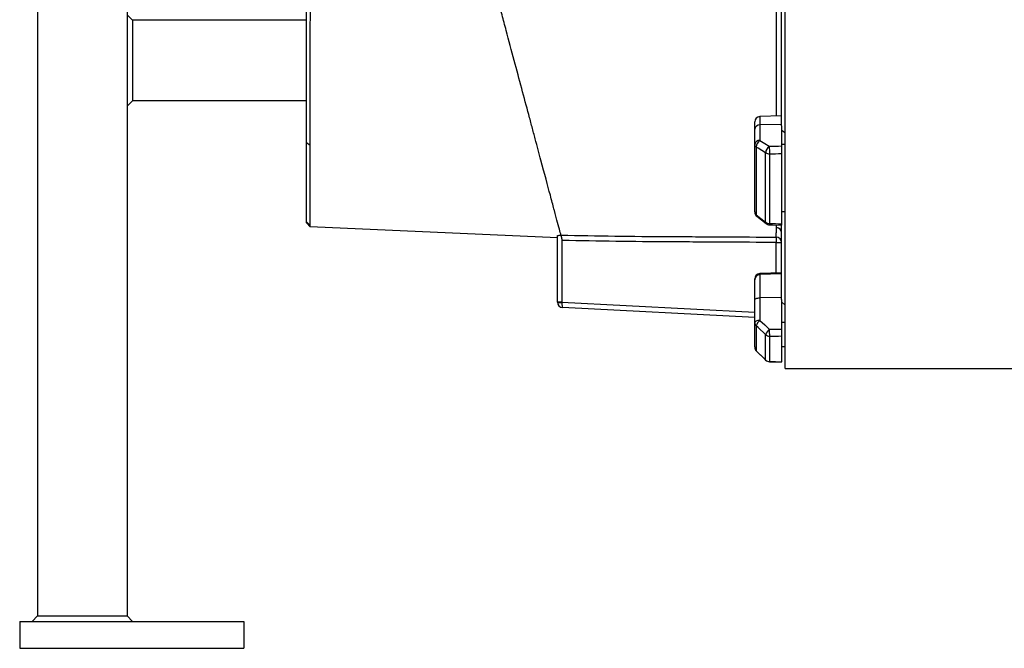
# Model space of a CAD drawing. Header units: millimetres. Extents: x 3 to 2256, y 2 to 1102.
# Tile 1 of 15: x 35 to 584, y 2 to 352. Entities that reach past the tile are written whole.
import ezdxf

# ---------------------------------------------------------------- set-up
doc = ezdxf.new("R2010")
doc.units = ezdxf.units.MM

msp = doc.modelspace()

# ---------------------------------------------------------------- linework, layer by layer
at = {"color": 7, "linetype": 'Continuous', "lineweight": 25}
for p, q in [((194.92, 283.4), (194.92, 759.65)), ((461.92, 157.65), (461.92, 501.65)), ((94.92, 389.89), (94.92, 19.65)), ((459.92, 292.82), (459.92, 383.35)), ((44.92, 374.74), (44.92, 19.65)), ((97.92, 351.65), (94.92, 354.65)), ((97.92, 351.65), (97.92, 306.65)), ((194.92, 351.65), (97.92, 351.65)), ((97.92, 306.65), (94.92, 303.65)), ((194.92, 306.65), (97.92, 306.65)), ((459.92, 298.39), (447.82, 297.97)), ((444.92, 290.97), (444.92, 294.97)), ((459.92, 293.59), (447.82, 293.26)), ((447.82, 293.26), (447.82, 284.63)), ((459.92, 292.82), (459.92, 281.58)), ((444.92, 282.33), (444.92, 290.97)), ((461.92, 288.93), (459.92, 290.21)), ((196.97, 281.74), (194.92, 283.4)), ((194.92, 239.2), (194.92, 283.4)), ((444.92, 244.78), (444.92, 282.33)), ((445.8, 280.96), (445.8, 243.17)), ((461.92, 282.33), (459.92, 282.33)), ((451.04, 239.04), (451.04, 277.73)), ((453.17, 277.16), (453.17, 238.37)), ((459.92, 277.34), (459.92, 238.21)), ((446.07, 242.43), (451.31, 238.3)), ((461.92, 244.78), (459.92, 244.78)), ((196.96, 237.16), (194.92, 239.2)), ((194.92, 238.65), (194.92, 239.2)), ((197.02, 236.56), (194.92, 238.65)), ((334.92, 230.41), (197.02, 236.56)), ((459.92, 195.96), (459.92, 237.09)), ((334.92, 194.52), (334.92, 231.61)), ((456.95, 230.75), (456.92, 227.76)), ((337.42, 229.83), (337.42, 194.52)), ((456.92, 227.76), (459.92, 227.76)), ((459.92, 210.86), (447.82, 210.44)), ((459.92, 210.29), (447.82, 209.87)), ((447.82, 209.87), (447.82, 196.93)), ((444.92, 206.92), (444.92, 207.44)), ((444.92, 195.9), (444.92, 206.92)), ((337.42, 194.52), (334.92, 194.52)), ((334.92, 194.5), (334.92, 194.52)), ((337.42, 194.52), (337.42, 194.37)), ((444.92, 183.28), (444.92, 195.9)), ((459.92, 197.07), (447.82, 196.93)), ((447.82, 196.93), (447.82, 184.31)), ((459.92, 195.96), (459.92, 179.52)), ((461.92, 192.92), (459.92, 194.8)), ((444.92, 185.89), (337.77, 191.5)), ((444.92, 169.54), (444.92, 183.28)), ((445.8, 181.28), (445.8, 167.45)), ((461.92, 183.28), (459.92, 183.28)), ((451.04, 162.26), (451.04, 176.42)), ((453.17, 175.59), (453.17, 161.39)), ((459.92, 175.67), (459.92, 161.35)), ((445.81, 167.41), (451.06, 162.21)), ((461.92, 169.54), (459.92, 169.54)), ((461.92, 157.65), (1686.92, 157.65)), ((34.92, 16.65), (159.92, 16.65)), ((34.92, 16.65), (34.92, 1.65)), ((41.92, 16.65), (44.92, 19.65)), ((44.92, 19.65), (94.92, 19.65)), ((94.92, 19.65), (97.92, 16.65)), ((159.92, 16.65), (159.92, 1.65)), ((34.92, 1.65), (159.92, 1.65))]:
    msp.add_line(p, q, dxfattribs=at)
at = {"color": 8, "linetype": 'Continuous', "lineweight": 25}
for p, q in [((447.82, 297.97), (447.82, 293.26)), ((457.02, 236.09), (457.03, 237.56)), ((456.92, 210.76), (456.92, 227.76)), ((447.82, 210.44), (447.82, 209.87)), ((337.42, 194.52), (444.92, 188.89)), ((445.81, 167.41), (445.8, 167.45)), ((451.05, 162.21), (451.04, 162.26)), ((453.15, 161.34), (453.17, 161.39))]:
    msp.add_line(p, q, dxfattribs=at)
at = {"color": 7, "linetype": 'Continuous', "lineweight": 25, "flags": 128}
for points in [[(451.04, 277.73), (446.8, 280.34), (445.8, 280.96)], [(447.82, 284.63), (450.5, 282.98), (453.06, 281.4)], [(445.8, 243.17), (450.04, 239.83), (451.04, 239.04)], [(453.1, 237.65), (454.82, 237.61), (460, 237.49)], [(444.92, 195.9), (444.98, 196.1), (445.14, 196.29), (445.41, 196.46), (445.77, 196.62), (446.2, 196.74), (446.7, 196.84), (447.25, 196.9), (447.82, 196.93)], [(447.82, 184.31), (447.25, 184.28), (446.7, 184.22), (446.2, 184.12), (445.77, 184), (445.41, 183.84), (445.14, 183.67), (444.98, 183.48), (444.92, 183.28)], [(451.04, 176.42), (446.8, 180.35), (445.8, 181.28)], [(447.82, 184.31), (450.5, 181.82), (453.06, 179.44)], [(445.8, 167.45), (450.04, 163.25), (451.04, 162.26)], [(453.15, 161.34), (454.87, 161.33), (460.05, 161.3)]]:
    msp.add_lwpolyline(points, dxfattribs=at)
at = {"color": 7, "linetype": 'Continuous', "lineweight": 25}
for centre, radius, start, end in [((447.92, 294.97), 3, 92, 180), ((447.59, 290.58), 2.69, 85.0821, 171.7652), ((447.59, 281.95), 2.69, 85.0821, 171.7652), ((446.62, 282.45), 1.7, 183.8855, 241.1824), ((450.53, 280.75), 4.73, 124.9344, 177.5441), ((455.77, 277.52), 4.73, 124.9374, 177.527), ((561.32, 281.95), 108.26, 180.2902, 182.5367), ((453.09, 281.11), 3.95, 238.826, 271.088), ((447.92, 244.78), 3, 180, 231.7354), ((446.98, 244.86), 2.05, 182.0057, 235.1448), ((453.11, 241.89), 3.53, 234.1248, 270.8866), ((453.17, 240.65), 3, 231.7362, 268.702), ((456.93, 227.76), 2.99, 0.0937, 89.6334), ((456.95, 233.12), 2.97, 0.5149, 88.6265), ((447.92, 207.44), 3, 92, 180), ((447.9, 206.89), 2.98, 91.5759, 179.6077), ((336.8, 206.38), 12.03, 261.0433, 272.9567), ((337.92, 194.5), 3, 180, 267), ((447.67, 183.3), 2.75, 180.3196, 227.1257), ((451.57, 179.62), 6, 128.6888, 163.9318), ((456.82, 174.75), 6.01, 128.6968, 163.9156), ((453.15, 178.68), 3.09, 227.0857, 270.2687), ((507.1, 178.98), 54.04, 179.5133, 183.6001), ((447.92, 169.54), 3, 180, 225.2531), ((447.85, 169.54), 2.93, 180.0856, 225.6015), ((453.16, 164.42), 3.03, 225.5932, 270.0808), ((453.17, 164.34), 3, 225.2539, 269.637)]:
    msp.add_arc(centre, radius, start, end, dxfattribs=at)
at = {"color": 8, "linetype": 'Continuous', "lineweight": 25}
for centre, radius, start, end in [((446.65, 243.05), 0.855, 172.127, 227.0045), ((451.89, 238.92), 0.855, 172.1667, 226.9647), ((449.97, 238.31), 3.2, 348.1205, 1.0358)]:
    msp.add_arc(centre, radius, start, end, dxfattribs=at)
at = {"color": 7, "linetype": 'Continuous', "lineweight": 25}
for centre, major_axis, ratio, start_param, end_param in [((530.78, 503.95), (9822.23, 262.89), 0.022431, 4.703876, 4.704575), ((530.88, 501.65), (9822.23, 265.19), 0.022626, 4.703866, 4.704553), ((530.88, 501.65), (9822.23, -222.57), 0.026971, 4.705088, 4.705776), ((337.92, 194.5), (0.16, 3), 0.166667, 1.623156, 3.141593), ((530.78, 502.68), (9822.23, 117.44), 0.03281, 4.704084, 4.704783), ((530.88, 501.65), (9822.23, 118.47), 0.033097, 4.704077, 4.704765), ((530.88, 501.65), (9822.23, -60.15), 0.03469, 4.704689, 4.705377)]:
    msp.add_ellipse(centre, major_axis=major_axis, ratio=ratio, start_param=start_param, end_param=end_param, dxfattribs=at)
for points, knots in [([(196.97, 281.74), (196.97, 285), (196.97, 288.39), (196.98, 295.42), (196.99, 299.05), (197, 310.33), (197.01, 318.33), (197.02, 331.06), (197.03, 335.43), (197.03, 341.05), (197.03, 342.18), (197.04, 344.45), (197.04, 345.6), (197.04, 349.05), (197.05, 351.38), (197.06, 363.08), (197.07, 372.74), (197.1, 392.66), (197.11, 402.92), (197.13, 416.11), (197.13, 418.77), (197.14, 424.12), (197.14, 426.82), (197.16, 434.92), (197.16, 440.34), (197.19, 456.66), (197.2, 467.61), (197.24, 489.65), (197.26, 500.75), (197.28, 513.32), (197.29, 514.72), (197.29, 517.51), (197.3, 518.9), (197.3, 523.07), (197.31, 525.84), (197.33, 534.12), (197.34, 539.6), (197.38, 555.92), (197.4, 566.65), (197.45, 582.5), (197.46, 587.74), (197.49, 595.55), (197.5, 598.14), (197.51, 603.3), (197.52, 605.86), (197.57, 618.54), (197.61, 628.3), (197.72, 647.11), (197.79, 656.15), (197.91, 667), (197.93, 669.15), (197.99, 673.4), (198.02, 675.51), (198.12, 681.74), (198.19, 685.78), (198.34, 691.67), (198.4, 693.6), (198.52, 697.42), (198.59, 699.31), (198.83, 704.88), (199.01, 708.49), (199.38, 713.77), (199.52, 715.51), (199.85, 718.95), (200.04, 720.66), (200.39, 723.22), (200.52, 724.07), (200.81, 725.78), (200.96, 726.64), (201.33, 728.37), (201.53, 729.24), (202.02, 731.03), (202.29, 731.93), (202.63, 732.88)], [0, 0, 0, 0, 0.03125, 0.03125, 0.0625, 0.0625, 0.125, 0.125, 0.15625, 0.15625, 0.164062, 0.164062, 0.171875, 0.171875, 0.1875, 0.1875, 0.25, 0.25, 0.3125, 0.3125, 0.328125, 0.328125, 0.34375, 0.34375, 0.375, 0.375, 0.4375, 0.4375, 0.5, 0.5, 0.507812, 0.507812, 0.515625, 0.515625, 0.53125, 0.53125, 0.5625, 0.5625, 0.625, 0.625, 0.65625, 0.65625, 0.671875, 0.671875, 0.6875, 0.6875, 0.75, 0.75, 0.8125, 0.8125, 0.828125, 0.828125, 0.84375, 0.84375, 0.875, 0.875, 0.890625, 0.890625, 0.90625, 0.90625, 0.9375, 0.9375, 0.953125, 0.953125, 0.96875, 0.96875, 0.976563, 0.976563, 0.984375, 0.984375, 0.992188, 0.992188, 1, 1, 1, 1]), ([(336.87, 231.9), (336.65, 232.72), (336.35, 233.85), (335.59, 236.67), (335.14, 238.35), (334.38, 241.18), (334.12, 242.18), (333.7, 243.73), (333.56, 244.25), (333.27, 245.34), (333.12, 245.9), (332.35, 248.76), (331.67, 251.3), (329.45, 259.6), (327.71, 266.09), (324.7, 277.33), (323.63, 281.33), (322.2, 286.65), (321.91, 287.73), (321.32, 289.92), (321.03, 291.03), (320.12, 294.39), (319.51, 296.68), (316.38, 308.36), (313.68, 318.46), (309.34, 334.65), (307.85, 340.22), (305.92, 347.4), (305.54, 348.84), (304.75, 351.75), (304.36, 353.22), (303.18, 357.63), (302.39, 360.59), (299.98, 369.56), (298.35, 375.64), (295.05, 387.98), (293.37, 394.25), (289.96, 406.98), (288.23, 413.44), (286.03, 421.64), (285.59, 423.29), (284.7, 426.6), (284.26, 428.26), (282.92, 433.25), (282.02, 436.58), (277.55, 453.28), (273.95, 466.71), (266.72, 493.72), (263.08, 507.3), (258.96, 522.66), (258.5, 524.37), (257.59, 527.78), (257.13, 529.48), (255.77, 534.56), (254.87, 537.93), (252.17, 547.99), (250.39, 554.64), (246.86, 567.8), (245.12, 574.32), (241.66, 587.23), (239.95, 593.62), (237.41, 603.1), (236.56, 606.24), (235.31, 610.93), (234.89, 612.5), (234.06, 615.6), (233.65, 617.14), (231.59, 624.79), (229.99, 630.77), (225.31, 648.26), (222.34, 659.33), (218.13, 675.03), (216.77, 680.11), (215.12, 686.26), (214.8, 687.48), (214.15, 689.9), (213.83, 691.09), (212.88, 694.63), (212.26, 696.94), (210.46, 703.68), (209.31, 707.94), (207.15, 716.03), (206.13, 719.84), (205.16, 723.44)], [0, 0, 0, 0, 0.03125, 0.03125, 0.0625, 0.0625, 0.078125, 0.078125, 0.085938, 0.085938, 0.09375, 0.09375, 0.125, 0.125, 0.1875, 0.1875, 0.21875, 0.21875, 0.226563, 0.226563, 0.234375, 0.234375, 0.25, 0.25, 0.3125, 0.3125, 0.34375, 0.34375, 0.351563, 0.351563, 0.359375, 0.359375, 0.375, 0.375, 0.40625, 0.40625, 0.4375, 0.4375, 0.46875, 0.46875, 0.476563, 0.476563, 0.484375, 0.484375, 0.5, 0.5, 0.5625, 0.5625, 0.625, 0.625, 0.632813, 0.632813, 0.640625, 0.640625, 0.65625, 0.65625, 0.6875, 0.6875, 0.71875, 0.71875, 0.75, 0.75, 0.765625, 0.765625, 0.773438, 0.773438, 0.78125, 0.78125, 0.8125, 0.8125, 0.875, 0.875, 0.90625, 0.90625, 0.914063, 0.914063, 0.921875, 0.921875, 0.9375, 0.9375, 0.96875, 0.96875, 1, 1, 1, 1]), ([(196.96, 237.16), (196.96, 237.26), (196.96, 237.36), (196.95, 237.58), (196.95, 237.71), (196.95, 238.12), (196.94, 238.44), (196.94, 239.56), (196.93, 240.49), (196.93, 243.85), (196.93, 246.83), (196.93, 251.52), (196.93, 252.5), (196.93, 254.05), (196.93, 254.58), (196.93, 255.66), (196.93, 256.21), (196.94, 259.03), (196.94, 261.46), (196.95, 269.27), (196.96, 275.15), (196.97, 281.74)], [0, 0, 0, 0, 0.03125, 0.03125, 0.0625, 0.0625, 0.125, 0.125, 0.25, 0.25, 0.5, 0.5, 0.5625, 0.5625, 0.59375, 0.59375, 0.625, 0.625, 0.75, 0.75, 1, 1, 1, 1]), ([(459.92, 281.58), (459.92, 281.45), (459.92, 281.31), (459.92, 281.01), (459.92, 280.84), (459.92, 280.49), (459.92, 280.31), (459.92, 279.93), (459.92, 279.73), (459.92, 279.34), (459.92, 279.14), (459.92, 278.75), (459.92, 278.55), (459.92, 278.18), (459.92, 278), (459.92, 277.65), (459.92, 277.49), (459.92, 277.34)], [0, 0, 0, 0, 0.125, 0.125, 0.25, 0.25, 0.375, 0.375, 0.5, 0.5, 0.625, 0.625, 0.75, 0.75, 0.875, 0.875, 1, 1, 1, 1]), ([(197.02, 236.56), (197.02, 236.59), (197.02, 236.65), (197, 236.78), (197, 236.81), (196.99, 236.87), (196.98, 236.9), (196.97, 237.01), (196.96, 237.08), (196.96, 237.16)], [0, 0, 0, 0, 0.5, 0.5, 0.625, 0.625, 0.75, 0.75, 1, 1, 1, 1]), ([(459.92, 238.21), (459.92, 238.03), (459.92, 237.65), (459.92, 237.45), (459.92, 237.51), (459.92, 237.51)], [0, 0, 0, 0, 0.478502, 0.957008, 1, 1, 1, 1]), ([(334.92, 231.61), (334.92, 231.64), (334.97, 231.66), (335.16, 231.71), (335.3, 231.73), (335.66, 231.77), (335.87, 231.78), (336.36, 231.79), (336.62, 231.79), (336.9, 231.78)], [0, 0, 0, 0, 0.25, 0.25, 0.5, 0.5, 0.75, 0.75, 1, 1, 1, 1]), ([(336.87, 231.9), (356.88, 231.45), (376.89, 231.19), (401.91, 231.06), (406.91, 231.04), (416.92, 231), (421.92, 230.98), (436.93, 230.9), (446.94, 230.83), (456.95, 230.75)], [0, 0, 0, 0, 0.5, 0.5, 0.625, 0.625, 0.75, 0.75, 1, 1, 1, 1]), ([(337.67, 228.91), (337.57, 229.27), (337.48, 229.62), (337.3, 230.3), (337.21, 230.62), (337.1, 231.03), (337.07, 231.16), (337.01, 231.39), (336.98, 231.49), (336.93, 231.66), (336.91, 231.73), (336.88, 231.84), (336.87, 231.88), (336.87, 231.9)], [0, 0, 0, 0, 0.25, 0.25, 0.5, 0.5, 0.625, 0.625, 0.75, 0.75, 0.875, 0.875, 1, 1, 1, 1]), ([(456.95, 230.75), (456.96, 231.28), (456.97, 231.99), (457, 233.78), (457.01, 234.85), (457.02, 236.09)], [0, 0, 0, 0, 0.5, 0.5, 1, 1, 1, 1]), ([(456.92, 227.76), (446.99, 227.84), (437.05, 227.91), (422.14, 227.99), (417.17, 228.01), (409.72, 228.05), (407.23, 228.06), (402.26, 228.08), (399.78, 228.09), (377.42, 228.2), (357.54, 228.46), (337.67, 228.91)], [0, 0, 0, 0, 0.25, 0.25, 0.375, 0.375, 0.4375, 0.4375, 0.5, 0.5, 1, 1, 1, 1]), ([(459.92, 179.52), (459.92, 179.34), (459.92, 179.15), (459.92, 178.76), (459.92, 178.56), (459.92, 178.16), (459.92, 177.97), (459.92, 177.59), (459.92, 177.4), (459.92, 177.04), (459.92, 176.87), (459.92, 176.55), (459.92, 176.41), (459.92, 176.14), (459.92, 176.03), (459.92, 175.82), (459.92, 175.74), (459.92, 175.67)], [0, 0, 0, 0, 0.125, 0.125, 0.25, 0.25, 0.375, 0.375, 0.5, 0.5, 0.625, 0.625, 0.75, 0.75, 0.875, 0.875, 1, 1, 1, 1])]:
    msp.add_open_spline(points, degree=3, knots=knots, dxfattribs=at)
at = {"color": 8, "linetype": 'Continuous', "lineweight": 25}
msp.add_open_spline([(457.1, 298.29), (457.11, 302.2), (457.11, 310.09), (457.12, 320.19), (457.13, 329.3), (457.13, 337.22), (457.14, 346.76), (457.14, 353.26), (457.14, 356.36)], degree=3, knots=[0, 0, 0, 0, 0.226968, 0.458583, 0.537779, 0.696371, 0.854964, 1, 1, 1, 1], dxfattribs=at)

doc.saveas('drawing.dxf')
